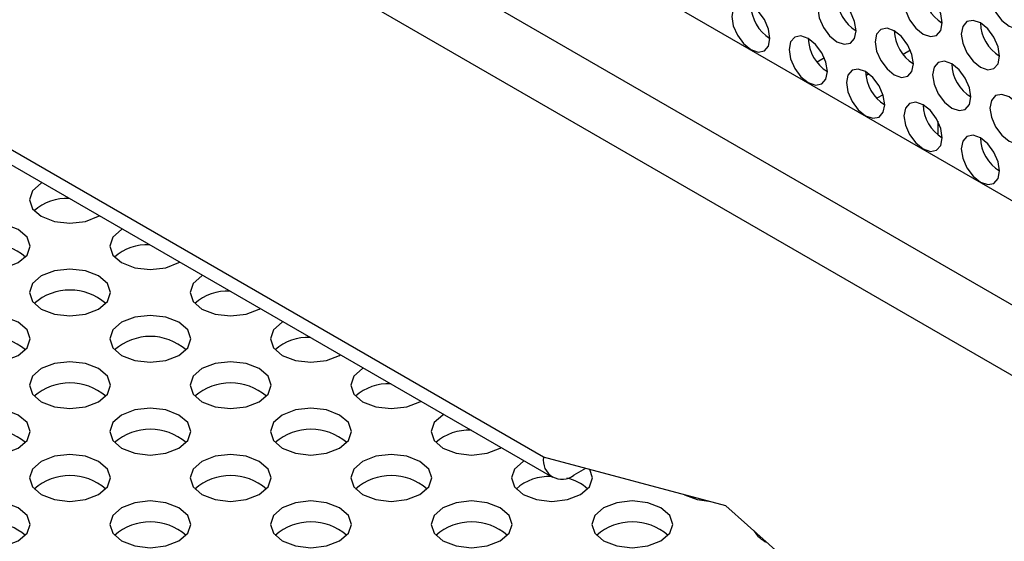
# Model space of a CAD drawing. Header units: millimetres. Extents: x 256 to 1374, y 313 to 1176.
# Tile 182 of 212: x 1155 to 1167, y 1010 to 1017. Entities that reach past the tile are written whole.
import ezdxf

# ---------------------------------------------------------------- set-up
doc = ezdxf.new("R2010")
doc.units = ezdxf.units.MM

msp = doc.modelspace()

# ---------------------------------------------------------------- linework, layer by layer
at = {"color": 7, "linetype": 'Continuous', "lineweight": 30}
for p, q in [((1073.1613, 1068.7227), (1256.498, 962.8846)), ((1071.7304, 1062.8702), (1161.4897, 1011.0533)), ((1165.9009, 1016.3156), (1165.8109, 1016.2636)), ((1164.8402, 1016.2203), (1164.7501, 1016.1683)), ((1165.3923, 1016.022), (1165.353, 1015.9993)), ((1165.5639, 1015.7672), (1165.4878, 1015.7233)), ((1166.2376, 1015.4401), (1166.2376, 1015.2737)), ((1163.6281, 1010.6998), (1161.3796, 1011.2992)), ((1161.8982, 1011.161), (1161.7534, 1011.0783)), ((1165.8697, 1008.7071), (1163.6281, 1010.6998)), ((1164.0239, 1010.348), (1164.0124, 1010.3362))]:
    msp.add_line(p, q, dxfattribs=at)
at = {"color": 8, "linetype": 'Continuous', "lineweight": 30}
for p, q in [((1255.4215, 962.2196), (1072.0405, 1068.0831)), ((1071.7528, 1067.381), (1255.0984, 961.5379)), ((1161.3796, 1011.2992), (1071.7313, 1063.052))]:
    msp.add_line(p, q, dxfattribs=at)
at = {"color": 7, "linetype": 'Continuous', "lineweight": 30, "flags": 128}
for points in [[(1167.3524, 1016.7459), (1167.3345, 1016.8604), (1167.2834, 1016.9782), (1167.2069, 1017.0813), (1167.1167, 1017.1541), (1167.0265, 1017.1855), (1166.9501, 1017.1706), (1166.899, 1017.1118), (1166.881, 1017.018), (1166.899, 1016.9035), (1166.9501, 1016.7857), (1167.0265, 1016.6825), (1167.1167, 1016.6097), (1167.2069, 1016.5784), (1167.2834, 1016.5932), (1167.3345, 1016.6521), (1167.3524, 1016.7459)], [(1166.2918, 1016.6505), (1166.2738, 1016.765), (1166.2227, 1016.8828), (1166.1463, 1016.986), (1166.0561, 1017.0587), (1165.9659, 1017.0901), (1165.8894, 1017.0752), (1165.8383, 1017.0164), (1165.8204, 1016.9226), (1165.8383, 1016.8081), (1165.8894, 1016.6903), (1165.9659, 1016.5872), (1166.0561, 1016.5144), (1166.1463, 1016.483), (1166.2227, 1016.4979), (1166.2738, 1016.5567), (1166.2918, 1016.6505)], [(1164.1705, 1016.4598), (1164.1525, 1016.5743), (1164.1014, 1016.6921), (1164.025, 1016.7952), (1163.9348, 1016.868), (1163.8446, 1016.8994), (1163.7681, 1016.8845), (1163.717, 1016.8257), (1163.6991, 1016.7319), (1163.717, 1016.6174), (1163.7681, 1016.4996), (1163.8446, 1016.3964), (1163.9348, 1016.3237), (1164.025, 1016.2923), (1164.1014, 1016.3072), (1164.1525, 1016.366), (1164.1705, 1016.4598)], [(1165.2311, 1016.5551), (1165.2132, 1016.6696), (1165.1621, 1016.7874), (1165.0856, 1016.8906), (1164.9954, 1016.9634), (1164.9052, 1016.9947), (1164.8288, 1016.9799), (1164.7777, 1016.9211), (1164.7597, 1016.8273), (1164.7777, 1016.7128), (1164.8288, 1016.595), (1164.9052, 1016.4918), (1164.9954, 1016.419), (1165.0856, 1016.3877), (1165.1621, 1016.4025), (1165.2132, 1016.4613), (1165.2311, 1016.5551)], [(1166.9989, 1016.2423), (1166.9809, 1016.3568), (1166.9299, 1016.4746), (1166.8534, 1016.5777), (1166.7632, 1016.6505), (1166.673, 1016.6819), (1166.5965, 1016.667), (1166.5454, 1016.6082), (1166.5275, 1016.5144), (1166.5454, 1016.3999), (1166.5965, 1016.2821), (1166.673, 1016.179), (1166.7632, 1016.1062), (1166.8534, 1016.0748), (1166.9299, 1016.0897), (1166.9809, 1016.1485), (1166.9989, 1016.2423)], [(1165.9382, 1016.1469), (1165.9203, 1016.2614), (1165.8692, 1016.3792), (1165.7927, 1016.4824), (1165.7025, 1016.5552), (1165.6123, 1016.5865), (1165.5359, 1016.5717), (1165.4848, 1016.5129), (1165.4668, 1016.4191), (1165.4848, 1016.3045), (1165.5359, 1016.1867), (1165.6123, 1016.0836), (1165.7025, 1016.0108), (1165.7927, 1015.9795), (1165.8692, 1015.9943), (1165.9203, 1016.0531), (1165.9382, 1016.1469)], [(1164.8776, 1016.0516), (1164.8596, 1016.1661), (1164.8085, 1016.2839), (1164.7321, 1016.387), (1164.6419, 1016.4598), (1164.5517, 1016.4912), (1164.4752, 1016.4763), (1164.4241, 1016.4175), (1164.4062, 1016.3237), (1164.4241, 1016.2092), (1164.4752, 1016.0914), (1164.5517, 1015.9882), (1164.6419, 1015.9155), (1164.7321, 1015.8841), (1164.8085, 1015.899), (1164.8596, 1015.9578), (1164.8776, 1016.0516)], [(1166.6453, 1015.7387), (1166.6274, 1015.8532), (1166.5763, 1015.971), (1166.4998, 1016.0742), (1166.4096, 1016.147), (1166.3194, 1016.1783), (1166.243, 1016.1635), (1166.1919, 1016.1047), (1166.1739, 1016.0109), (1166.1919, 1015.8963), (1166.243, 1015.7785), (1166.3194, 1015.6754), (1166.4096, 1015.6026), (1166.4998, 1015.5713), (1166.5763, 1015.5861), (1166.6274, 1015.6449), (1166.6453, 1015.7387)], [(1165.5847, 1015.6434), (1165.5667, 1015.7579), (1165.5156, 1015.8757), (1165.4392, 1015.9788), (1165.349, 1016.0516), (1165.2588, 1016.083), (1165.1823, 1016.0681), (1165.1312, 1016.0093), (1165.1133, 1015.9155), (1165.1312, 1015.801), (1165.1823, 1015.6832), (1165.2588, 1015.58), (1165.349, 1015.5073), (1165.4392, 1015.4759), (1165.5156, 1015.4908), (1165.5667, 1015.5496), (1165.5847, 1015.6434)], [(1166.2918, 1015.2352), (1166.2738, 1015.3497), (1166.2227, 1015.4675), (1166.1463, 1015.5706), (1166.0561, 1015.6434), (1165.9659, 1015.6748), (1165.8894, 1015.6599), (1165.8383, 1015.6011), (1165.8204, 1015.5073), (1165.8383, 1015.3928), (1165.8894, 1015.275), (1165.9659, 1015.1718), (1166.0561, 1015.099), (1166.1463, 1015.0677), (1166.2227, 1015.0825), (1166.2738, 1015.1414), (1166.2918, 1015.2352)], [(1167.3524, 1015.3305), (1167.3345, 1015.445), (1167.2834, 1015.5628), (1167.2069, 1015.666), (1167.1167, 1015.7388), (1167.0265, 1015.7701), (1166.9501, 1015.7553), (1166.899, 1015.6965), (1166.881, 1015.6027), (1166.899, 1015.4881), (1166.9501, 1015.3703), (1167.0265, 1015.2672), (1167.1167, 1015.1944), (1167.2069, 1015.1631), (1167.2834, 1015.1779), (1167.3345, 1015.2367), (1167.3524, 1015.3305)], [(1166.9989, 1014.827), (1166.9809, 1014.9415), (1166.9299, 1015.0593), (1166.8534, 1015.1624), (1166.7632, 1015.2352), (1166.673, 1015.2666), (1166.5965, 1015.2517), (1166.5454, 1015.1929), (1166.5275, 1015.0991), (1166.5454, 1014.9846), (1166.5965, 1014.8668), (1166.673, 1014.7636), (1166.7632, 1014.6908), (1166.8534, 1014.6595), (1166.9299, 1014.6743), (1166.9809, 1014.7332), (1166.9989, 1014.827)], [(1155.2017, 1014.6833), (1155.1902, 1014.6768), (1155.0818, 1014.5832), (1155.0438, 1014.4727), (1155.0818, 1014.3623), (1155.1902, 1014.2686), (1155.3524, 1014.206), (1155.5438, 1014.1841), (1155.7351, 1014.206), (1155.8973, 1014.2686), (1155.9085, 1014.2753)], [(1154.2003, 1014.1053), (1154.0919, 1014.0117), (1154.0538, 1013.9012), (1154.0919, 1013.7908), (1154.2003, 1013.6971), (1154.3625, 1013.6346), (1154.5538, 1013.6126), (1154.7452, 1013.6346), (1154.9074, 1013.6971), (1155.0158, 1013.7908), (1155.0538, 1013.9012), (1155.0158, 1014.0117), (1154.9074, 1014.1053), (1154.7452, 1014.1679), (1154.5538, 1014.1899), (1154.3625, 1014.1679), (1154.2003, 1014.1053)], [(1156.1917, 1014.1118), (1156.1802, 1014.1053), (1156.0718, 1014.0117), (1156.0337, 1013.9012), (1156.0718, 1013.7908), (1156.1802, 1013.6971), (1156.3424, 1013.6346), (1156.5337, 1013.6126), (1156.7251, 1013.6346), (1156.8873, 1013.6971), (1156.8984, 1013.7038)], [(1155.1902, 1013.5338), (1155.0818, 1013.4402), (1155.0438, 1013.3297), (1155.0818, 1013.2193), (1155.1902, 1013.1256), (1155.3524, 1013.0631), (1155.5438, 1013.0411), (1155.7351, 1013.0631), (1155.8973, 1013.1256), (1156.0057, 1013.2193), (1156.0438, 1013.3297), (1156.0057, 1013.4402), (1155.8973, 1013.5338), (1155.7351, 1013.5964), (1155.5438, 1013.6184), (1155.3524, 1013.5964), (1155.1902, 1013.5338)], [(1157.1816, 1013.5403), (1157.1701, 1013.5338), (1157.0617, 1013.4402), (1157.0237, 1013.3297), (1157.0617, 1013.2193), (1157.1701, 1013.1256), (1157.3323, 1013.0631), (1157.5237, 1013.0411), (1157.715, 1013.0631), (1157.8772, 1013.1256), (1157.8884, 1013.1323)], [(1154.2003, 1012.9624), (1154.0919, 1012.8687), (1154.0538, 1012.7583), (1154.0919, 1012.6478), (1154.2003, 1012.5542), (1154.3625, 1012.4916), (1154.5538, 1012.4696), (1154.7452, 1012.4916), (1154.9074, 1012.5542), (1155.0158, 1012.6478), (1155.0538, 1012.7583), (1155.0158, 1012.8687), (1154.9074, 1012.9624), (1154.7452, 1013.0249), (1154.5538, 1013.0469), (1154.3625, 1013.0249), (1154.2003, 1012.9624)], [(1156.1802, 1012.9624), (1156.0718, 1012.8687), (1156.0337, 1012.7583), (1156.0718, 1012.6478), (1156.1802, 1012.5542), (1156.3424, 1012.4916), (1156.5337, 1012.4696), (1156.7251, 1012.4916), (1156.8873, 1012.5542), (1156.9956, 1012.6478), (1157.0337, 1012.7583), (1156.9956, 1012.8687), (1156.8873, 1012.9624), (1156.7251, 1013.0249), (1156.5337, 1013.0469), (1156.3424, 1013.0249), (1156.1802, 1012.9624)], [(1158.1716, 1012.9688), (1158.1601, 1012.9624), (1158.0517, 1012.8687), (1158.0136, 1012.7583), (1158.0517, 1012.6478), (1158.1601, 1012.5542), (1158.3223, 1012.4916), (1158.5136, 1012.4696), (1158.705, 1012.4916), (1158.8672, 1012.5542), (1158.8783, 1012.5608)], [(1155.1902, 1012.3909), (1155.0818, 1012.2972), (1155.0438, 1012.1868), (1155.0818, 1012.0763), (1155.1902, 1011.9827), (1155.3524, 1011.9201), (1155.5438, 1011.8981), (1155.7351, 1011.9201), (1155.8973, 1011.9827), (1156.0057, 1012.0763), (1156.0438, 1012.1868), (1156.0057, 1012.2972), (1155.8973, 1012.3909), (1155.7351, 1012.4534), (1155.5438, 1012.4754), (1155.3524, 1012.4534), (1155.1902, 1012.3909)], [(1157.1701, 1012.3909), (1157.0617, 1012.2972), (1157.0237, 1012.1868), (1157.0617, 1012.0763), (1157.1701, 1011.9827), (1157.3323, 1011.9201), (1157.5237, 1011.8981), (1157.715, 1011.9201), (1157.8772, 1011.9827), (1157.9856, 1012.0763), (1158.0237, 1012.1868), (1157.9856, 1012.2972), (1157.8772, 1012.3909), (1157.715, 1012.4534), (1157.5237, 1012.4754), (1157.3323, 1012.4534), (1157.1701, 1012.3909)], [(1159.1615, 1012.3973), (1159.15, 1012.3909), (1159.0416, 1012.2972), (1159.0036, 1012.1868), (1159.0416, 1012.0763), (1159.15, 1011.9827), (1159.3122, 1011.9201), (1159.5036, 1011.8981), (1159.6949, 1011.9201), (1159.8571, 1011.9827), (1159.8683, 1011.9893)], [(1154.2003, 1011.8194), (1154.0919, 1011.7257), (1154.0538, 1011.6153), (1154.0919, 1011.5048), (1154.2003, 1011.4112), (1154.3625, 1011.3486), (1154.5538, 1011.3266), (1154.7452, 1011.3486), (1154.9074, 1011.4112), (1155.0158, 1011.5048), (1155.0538, 1011.6153), (1155.0158, 1011.7257), (1154.9074, 1011.8194), (1154.7452, 1011.882), (1154.5538, 1011.9039), (1154.3625, 1011.882), (1154.2003, 1011.8194)], [(1156.1802, 1011.8194), (1156.0718, 1011.7257), (1156.0337, 1011.6153), (1156.0718, 1011.5048), (1156.1802, 1011.4112), (1156.3424, 1011.3486), (1156.5337, 1011.3266), (1156.7251, 1011.3486), (1156.8873, 1011.4112), (1156.9956, 1011.5048), (1157.0337, 1011.6153), (1156.9956, 1011.7257), (1156.8873, 1011.8194), (1156.7251, 1011.882), (1156.5337, 1011.9039), (1156.3424, 1011.882), (1156.1802, 1011.8194)], [(1158.1601, 1011.8194), (1158.0517, 1011.7257), (1158.0136, 1011.6153), (1158.0517, 1011.5048), (1158.1601, 1011.4112), (1158.3223, 1011.3486), (1158.5136, 1011.3266), (1158.705, 1011.3486), (1158.8672, 1011.4112), (1158.9755, 1011.5048), (1159.0136, 1011.6153), (1158.9755, 1011.7257), (1158.8672, 1011.8194), (1158.705, 1011.882), (1158.5136, 1011.9039), (1158.3223, 1011.882), (1158.1601, 1011.8194)], [(1160.1515, 1011.8258), (1160.14, 1011.8194), (1160.0316, 1011.7257), (1159.9935, 1011.6153), (1160.0316, 1011.5048), (1160.14, 1011.4112), (1160.3022, 1011.3486), (1160.4935, 1011.3266), (1160.6849, 1011.3486), (1160.8471, 1011.4112), (1160.8582, 1011.4178)], [(1155.1902, 1011.2479), (1155.0818, 1011.1543), (1155.0438, 1011.0438), (1155.0818, 1010.9333), (1155.1902, 1010.8397), (1155.3524, 1010.7771), (1155.5438, 1010.7552), (1155.7351, 1010.7771), (1155.8973, 1010.8397), (1156.0057, 1010.9333), (1156.0438, 1011.0438), (1156.0057, 1011.1543), (1155.8973, 1011.2479), (1155.7351, 1011.3105), (1155.5438, 1011.3324), (1155.3524, 1011.3105), (1155.1902, 1011.2479)], [(1157.1701, 1011.2479), (1157.0617, 1011.1543), (1157.0237, 1011.0438), (1157.0617, 1010.9333), (1157.1701, 1010.8397), (1157.3323, 1010.7771), (1157.5237, 1010.7552), (1157.715, 1010.7771), (1157.8772, 1010.8397), (1157.9856, 1010.9333), (1158.0237, 1011.0438), (1157.9856, 1011.1543), (1157.8772, 1011.2479), (1157.715, 1011.3105), (1157.5237, 1011.3324), (1157.3323, 1011.3105), (1157.1701, 1011.2479)], [(1159.15, 1011.2479), (1159.0416, 1011.1543), (1159.0036, 1011.0438), (1159.0416, 1010.9333), (1159.15, 1010.8397), (1159.3122, 1010.7771), (1159.5036, 1010.7552), (1159.6949, 1010.7771), (1159.8571, 1010.8397), (1159.9655, 1010.9333), (1160.0036, 1011.0438), (1159.9655, 1011.1543), (1159.8571, 1011.2479), (1159.6949, 1011.3105), (1159.5036, 1011.3324), (1159.3122, 1011.3105), (1159.15, 1011.2479)], [(1161.1414, 1011.2543), (1161.1299, 1011.2479), (1161.0215, 1011.1543), (1160.9835, 1011.0438), (1161.0215, 1010.9333), (1161.1299, 1010.8397), (1161.2921, 1010.7771), (1161.4835, 1010.7552), (1161.6748, 1010.7771), (1161.837, 1010.8397), (1161.9454, 1010.9333), (1161.9835, 1011.0438), (1161.9504, 1011.147)], [(1163.1156, 1010.8364), (1163.272, 1010.7771), (1163.4154, 1010.7565)], [(1154.535, 1010.1839), (1154.5538, 1010.1837), (1154.7452, 1010.2056), (1154.9074, 1010.2682), (1155.0158, 1010.3619), (1155.0538, 1010.4723), (1155.0158, 1010.5828), (1154.9074, 1010.6764), (1154.7452, 1010.739), (1154.5538, 1010.761), (1154.3625, 1010.739), (1154.2003, 1010.6764), (1154.2003, 1010.6764)], [(1156.1802, 1010.6764), (1156.0718, 1010.5828), (1156.0337, 1010.4723), (1156.0718, 1010.3619), (1156.1802, 1010.2682), (1156.3424, 1010.2056), (1156.5337, 1010.1837), (1156.7251, 1010.2056), (1156.8873, 1010.2682), (1156.9956, 1010.3619), (1157.0337, 1010.4723), (1156.9956, 1010.5828), (1156.8873, 1010.6764), (1156.7251, 1010.739), (1156.5337, 1010.761), (1156.3424, 1010.739), (1156.1802, 1010.6764)], [(1158.1601, 1010.6764), (1158.0517, 1010.5828), (1158.0136, 1010.4723), (1158.0517, 1010.3619), (1158.1601, 1010.2682), (1158.3223, 1010.2056), (1158.5136, 1010.1837), (1158.705, 1010.2056), (1158.8672, 1010.2682), (1158.9755, 1010.3619), (1159.0136, 1010.4723), (1158.9755, 1010.5828), (1158.8672, 1010.6764), (1158.705, 1010.739), (1158.5136, 1010.761), (1158.3223, 1010.739), (1158.1601, 1010.6764)], [(1160.14, 1010.6764), (1160.0316, 1010.5828), (1159.9935, 1010.4723), (1160.0316, 1010.3619), (1160.14, 1010.2682), (1160.3022, 1010.2056), (1160.4935, 1010.1837), (1160.6849, 1010.2056), (1160.8471, 1010.2682), (1160.9554, 1010.3619), (1160.9935, 1010.4723), (1160.9554, 1010.5828), (1160.8471, 1010.6764), (1160.6849, 1010.739), (1160.4935, 1010.761), (1160.3022, 1010.739), (1160.14, 1010.6764)], [(1162.1199, 1010.6764), (1162.0115, 1010.5828), (1161.9734, 1010.4723), (1162.0115, 1010.3619), (1162.1199, 1010.2682), (1162.2821, 1010.2056), (1162.4734, 1010.1837), (1162.6647, 1010.2056), (1162.827, 1010.2682), (1162.9353, 1010.3619), (1162.9734, 1010.4723), (1162.9353, 1010.5828), (1162.827, 1010.6764), (1162.6647, 1010.739), (1162.4734, 1010.761), (1162.2821, 1010.739), (1162.1199, 1010.6764)]]:
    msp.add_lwpolyline(points, dxfattribs=at)
at = {"color": 7, "linetype": 'Continuous', "lineweight": 30}
for centre, radius, start, end in [((1166.5432, 1017.0679), 0.4872, 181.07253, 239.25314), ((1165.4909, 1016.9772), 0.4957, 181.60183, 238.39324), ((1164.4302, 1016.8819), 0.4957, 181.60168, 238.39327), ((1167.2587, 1016.6644), 0.4957, 181.60173, 238.39328), ((1166.198, 1016.569), 0.4957, 181.60162, 238.39333), ((1165.1373, 1016.4737), 0.4957, 181.60183, 238.39324), ((1166.9051, 1016.1608), 0.4957, 181.60184, 238.39317), ((1165.8444, 1016.0655), 0.4957, 181.60162, 238.39333), ((1166.5516, 1015.6573), 0.4957, 181.60168, 238.39327), ((1167.2587, 1015.2491), 0.4957, 181.60173, 238.39328), ((1155.5051, 1013.8859), 0.6042, 86.8865, 131.74968), ((1154.5538, 1013.2605), 0.6701, 48.85121, 131.14879), ((1156.4951, 1013.3144), 0.6042, 86.88629, 131.75009), ((1155.5438, 1012.6891), 0.6701, 48.85105, 131.14902), ((1157.485, 1012.7429), 0.6042, 86.88629, 131.75009), ((1154.5538, 1012.1176), 0.6701, 48.85056, 131.14937), ((1156.5337, 1012.1176), 0.6701, 48.85105, 131.14902), ((1158.475, 1012.1714), 0.6042, 86.8865, 131.74968), ((1155.5438, 1011.5461), 0.6701, 48.85056, 131.14937), ((1157.5237, 1011.5461), 0.6701, 48.85121, 131.14879), ((1159.4649, 1011.5999), 0.6042, 86.88625, 131.74994), ((1154.5538, 1010.9746), 0.6701, 48.85105, 131.14902), ((1156.5337, 1010.9746), 0.6701, 48.85073, 131.14914), ((1158.5136, 1010.9746), 0.6701, 48.85105, 131.14895), ((1160.4549, 1011.0284), 0.6042, 86.88625, 131.74994), ((1161.6085, 1011.2597), 0.2322, 170.21968, 308.63307), ((1155.5438, 1010.4031), 0.6701, 48.85121, 131.14879), ((1157.5237, 1010.4031), 0.6701, 48.85057, 131.1493), ((1159.5036, 1010.4031), 0.6701, 48.85105, 131.14895), ((1161.4448, 1010.457), 0.6042, 86.88604, 131.75015), ((1161.56, 1010.5157), 0.5352, 47.08489, 78.57966), ((1154.5494, 1009.8076), 0.6912, 49.88724, 122.55119), ((1156.5337, 1009.8316), 0.6701, 48.85105, 131.14895), ((1158.5136, 1009.8316), 0.6701, 48.85057, 131.1493), ((1160.4935, 1009.8316), 0.6701, 48.85106, 131.14894), ((1162.4734, 1009.8316), 0.6701, 48.85074, 131.14926), ((1164.2657, 1010.5616), 0.3381, 209.7036, 247.02478)]:
    msp.add_arc(centre, radius, start, end, dxfattribs=at)

doc.saveas('drawing.dxf')
